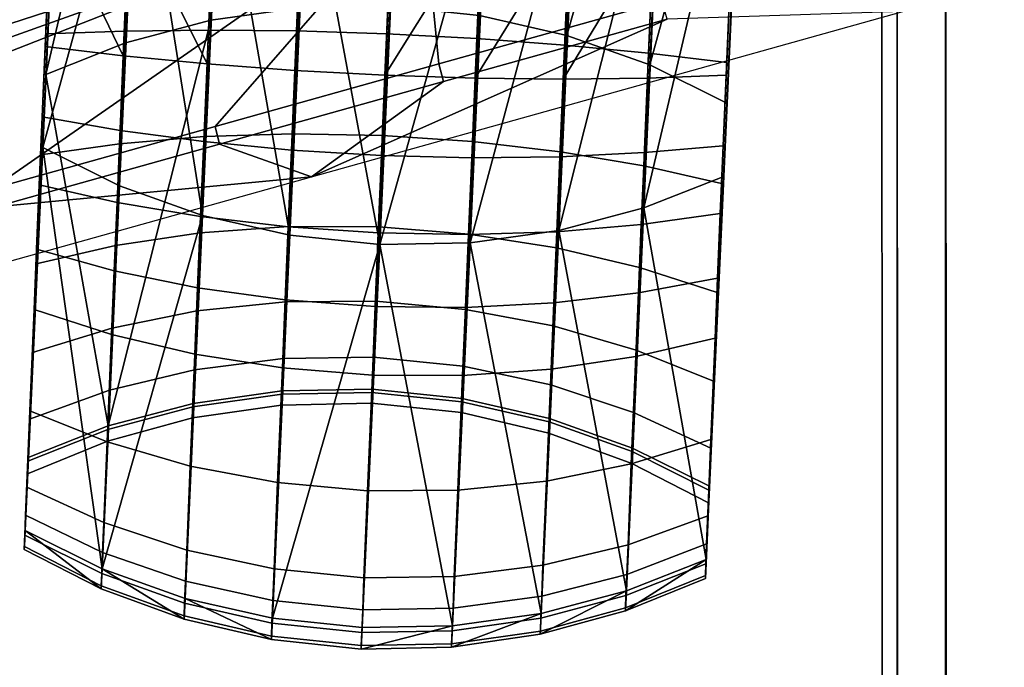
# Model space of a CAD drawing. Header units: millimetres. Extents: x -347 to 347, y -351 to 323.
# Tile 11 of 256: x -295 to -243, y -130 to -96. Entities that reach past the tile are written whole.
import ezdxf

# ---------------------------------------------------------------- set-up
doc = ezdxf.new("R2010")
doc.units = ezdxf.units.MM
doc.header["$MEASUREMENT"] = 0
for name, color, linetype in [('kolecka', 250, 'Continuous'), ('podnoz', 7, 'Continuous'), ('podrucky', 7, 'Continuous'), ('ram', 7, 'Continuous')]:
    doc.layers.add(name, color=color, linetype=linetype)

msp = doc.modelspace()

# ---------------------------------------------------------------- meshes
at = {"layer": 'kolecka'}
mesh = msp.add_polyface(dxfattribs=at)
corners = [(-297.408, -108.823, 44.823), (-297.408, -101.256, 52.449), (-297.408, -105.349, 49.092), (-297.408, -112.778, 35.059), (-297.408, -91.524, 56.48), (-297.408, -96.589, 54.946), (-297.408, -101.08, 7.433), (-297.408, -86.257, 57.001), (-297.408, -81.198, 56.521), (-297.408, -91.316, 3.478), (-297.408, -80.989, 3.519), (-297.408, -71.257, 7.551), (-297.408, -75.924, 5.054), (-297.408, -71.434, 52.567), (-297.408, -76.318, 55.104), (-297.408, -86.257, 3), (-25, -346.98, 24.733), (-25, -342.949, 15), (-25, -345.446, 19.667), (-25, -347.501, 30), (-25, -347.021, 35.059), (-25, -335.323, 7.433), (-25, -325.559, 3.478), (-25, -330.439, 4.895), (-25, -339.593, 10.907), (-25, -325.767, 56.48), (-25, -305.5, 7.551), (-25, -343.067, 44.823), (-25, -345.604, 39.939), (-25, -339.593, 49.092), (-25, -335.5, 52.449), (-25, -330.833, 54.946), (-25, -320.5, 57.001), (-25, -315.441, 56.521), (-25, -315.233, 3.519), (-25, -310.167, 5.054), (-25, -293.979, 24.941), (-25, -297.934, 15.177), (-25, -295.395, 20.061), (-25, -301.408, 10.907), (-25, -294.02, 35.267)]
mesh.append_faces([[corners[k] for k in face] for face in [(0, 1, 2, 2), (1, 0, 3, 3), (4, 5, 1, 1), (6, 1, 3, 3), (6, 4, 1, 1), (7, 4, 8, 8), (9, 10, 6, 6), (11, 6, 10, 10), (10, 12, 11, 11), (11, 8, 4, 4), (13, 14, 8, 8), (11, 13, 8, 8), (15, 10, 9, 9), (16, 17, 18, 18), (19, 20, 16, 16), (21, 17, 16, 16), (21, 22, 23, 23), (20, 21, 16, 16), (21, 24, 17, 17), (25, 26, 21, 21), (27, 20, 28, 28), (27, 29, 30, 30), (30, 20, 27, 27), (25, 30, 31, 31), (21, 20, 30, 30), (21, 30, 25, 25), (32, 33, 25, 25), (22, 21, 34, 34), (26, 34, 21, 21), (34, 26, 35, 35), (26, 25, 33, 33), (26, 36, 37, 37), (37, 36, 38, 38), (39, 26, 37, 37), (26, 40, 36, 36)]])
at = {"layer": 'podnoz'}
mesh = msp.add_polyface(dxfattribs=at)
corners = [(-272.665, -99.105, 113.874), (-272.906, -98.166, 114.798), (-284.712, -101.467, 110.852), (-284.494, -102.413, 109.927), (-296.518, -104.769, 106.908), (-296.323, -105.722, 105.979), (-260.836, -95.797, 117.822), (-261.1, -94.864, 118.742), (-308.324, -108.071, 102.963), (-308.151, -109.03, 102.032), (-273.808, -88.966, 115.486), (-284.712, -101.467, 110.852), (-272.906, -98.166, 114.798), (-309.261, -105.361, 102.963), (-308.324, -108.071, 102.963), (-296.518, -104.769, 106.908), (-310.001, -103.162, 102.963), (-310.365, -102.062, 102.963), (-310.725, -100.961, 102.963), (-261.1, -94.864, 118.742), (-260.836, -95.797, 117.822), (-272.665, -99.105, 113.874), (-279.635, -104.127, 87.672), (-284.494, -102.413, 109.927), (-296.323, -105.722, 105.979), (-248.399, -95.401, 95.567), (-309.29, -110.661, 92.382), (-309.669, -111.204, 89.165), (-308.243, -112.119, 80.197), (-308.531, -109.573, 98.816), (-308.911, -110.117, 95.599), (-255.815, -71.537, 121.769), (-267.329, -75.814, 117.822), (-266.994, -76.724, 118.742), (-255.501, -72.455, 122.687), (-278.843, -80.091, 113.874), (-290.357, -84.367, 109.927), (-289.978, -85.26, 110.852), (-278.486, -80.992, 114.798), (-301.872, -88.643, 105.979), (-301.47, -89.529, 106.908), (-236.892, -76.971, 128.008), (-266.994, -76.724, 118.742), (-278.486, -80.992, 114.798), (-289.978, -85.26, 110.852), (-301.47, -89.529, 106.908), (-311.433, -98.754, 102.963), (-311.081, -99.858, 102.963), (-267.329, -75.814, 117.822), (-287.434, -80.124, 87.672), (-278.843, -80.091, 113.874), (-290.357, -84.367, 109.927), (-301.872, -88.643, 105.979), (-257.035, -68.824, 95.567), (-315.275, -90.475, 80.197)]
mesh.append_faces([[corners[k] for k in face] for face in [(0, 1, 2, 3), (3, 2, 4, 5), (6, 7, 1, 0), (8, 9, 5, 4), (10, 11, 12, 12), (13, 14, 15, 15), (15, 11, 10, 10), (10, 16, 15, 15), (10, 17, 16, 16), (10, 18, 17, 17), (10, 12, 19, 19), (20, 21, 22, 22), (23, 22, 21, 21), (24, 22, 23, 23), (20, 22, 25, 25), (26, 27, 24, 24), (28, 22, 24, 24), (29, 30, 24, 24), (31, 32, 33, 34), (35, 36, 37, 38), (36, 39, 40, 37), (32, 35, 38, 33), (10, 41, 42, 42), (10, 43, 44, 44), (45, 10, 44, 44), (10, 45, 46, 46), (10, 46, 47, 47), (10, 47, 18, 18), (10, 42, 43, 43), (48, 49, 50, 50), (51, 50, 49, 49), (52, 51, 49, 49), (48, 53, 49, 49), (54, 52, 49, 49)]])
at = {"layer": 'podrucky'}
mesh = msp.add_polyface(dxfattribs=at)
corners = [(-256.503, -73.801, 480.164), (-256.623, -76.564, 483.837), (-256.78, -80.31, 482.297), (-256.872, -82.403, 486.434), (-256.658, -77.506, 478.342), (-256.712, -78.596, 487.696), (-256.775, -80.005, 491.824), (-256.938, -83.876, 490.83), (-257.859, -104.111, 569.755), (-257.729, -98.77, 688.176), (-257.423, -91.622, 684.58), (-257.416, -91.371, 688.572), (-270.018, -80.176, 475.647), (-274.786, -80.204, 475.453), (-274.621, -76.362, 471.477), (-269.854, -76.366, 471.703), (-265.342, -79.697, 476.213), (-265.181, -75.979, 472.365), (-270.156, -83.349, 480.121), (-274.925, -83.403, 479.964), (-265.476, -82.793, 480.578), (-260.988, -81.764, 481.314), (-260.859, -78.792, 477.124), (-270.26, -85.717, 484.801), (-275.03, -85.79, 484.682), (-265.578, -85.103, 485.144), (-261.086, -83.981, 485.696), (-270.335, -87.384, 489.774), (-275.105, -87.47, 489.696), (-265.651, -86.729, 489.997), (-256.78, -80.31, 482.297), (-256.872, -82.403, 486.434), (-256.658, -77.506, 478.342), (-261.155, -85.542, 490.353), (-256.938, -83.876, 490.83), (-266.571, -106.964, 568.922), (-270.988, -98.919, 692.307), (-265.987, -90.8, 691.881), (-270.634, -90.548, 692.755), (-260.779, -76.676, 488.446), (-260.837, -77.99, 492.293), (-256.775, -80.005, 491.824), (-256.712, -78.596, 487.696), (-275.496, -95.124, 571.853), (-269.829, -75.379, 492.858), (-274.576, -74.89, 492.928), (-270.75, -95.613, 571.783), (-265.217, -76.427, 492.643), (-266.137, -96.661, 571.568), (-261.758, -98.224, 571.219), (-257.696, -100.24, 570.749), (-275.416, -91.143, 680.074), (-270.657, -91.326, 680.375), (-270.889, -96.828, 680.081), (-275.645, -96.577, 679.783), (-266.006, -91.467, 681.256), (-266.248, -97.173, 680.951), (-261.822, -97.6, 682.355), (-261.567, -91.566, 682.678)]
mesh.append_faces([[corners[k] for k in face] for face in [(0, 1, 2, 2), (2, 1, 3, 3), (4, 0, 2, 2), (1, 5, 3, 3), (6, 7, 5, 5), (3, 5, 7, 7), (8, 7, 6, 6), (9, 10, 11, 11), (12, 13, 14, 15), (16, 12, 15, 17), (18, 19, 13, 12), (20, 18, 12, 16), (21, 20, 16, 22), (23, 24, 19, 18), (25, 23, 18, 20), (26, 25, 20, 21), (27, 28, 24, 24), (29, 23, 25, 25), (30, 31, 26, 21), (21, 22, 32, 30), (26, 33, 25, 25), (27, 23, 29, 29), (29, 25, 33, 33), (26, 34, 33, 33), (26, 31, 34, 34), (27, 24, 23, 23), (35, 29, 33, 33), (36, 37, 38, 38), (39, 40, 41, 41), (39, 41, 42, 42), (43, 44, 45, 45), (46, 47, 44, 44), (48, 40, 47, 47), (49, 41, 40, 40), (47, 46, 48, 48), (41, 49, 50, 50), (40, 48, 49, 49), (44, 43, 46, 46), (51, 52, 53, 54), (52, 55, 56, 53), (57, 56, 55, 58)]])
mesh = msp.add_polyface(dxfattribs=at)
corners = [(-292.743, -78.483, 491.795), (-292.68, -77.074, 487.667), (-292.906, -82.354, 490.8), (-292.84, -80.881, 486.405), (-293.826, -102.589, 569.726), (-293.384, -89.849, 688.543), (-293.391, -90.1, 684.55), (-293.697, -97.248, 688.147), (-274.786, -80.204, 475.453), (-279.535, -79.774, 475.64), (-279.371, -75.963, 471.696), (-274.621, -76.362, 471.477), (-284.29, -81.997, 480.563), (-288.677, -80.592, 481.291), (-288.547, -77.621, 477.102), (-284.156, -78.901, 476.197), (-279.673, -82.947, 480.114), (-274.925, -83.403, 479.964), (-284.392, -84.307, 485.129), (-288.774, -82.809, 485.674), (-279.777, -85.314, 484.793), (-275.03, -85.79, 484.682), (-292.748, -78.788, 482.268), (-292.626, -75.984, 478.313), (-292.84, -80.881, 486.405), (-284.464, -85.933, 489.981), (-279.852, -86.981, 489.766), (-288.844, -84.37, 490.331), (-292.906, -82.354, 490.8), (-275.105, -87.47, 489.696), (-285.385, -106.168, 568.907), (-293.826, -102.589, 569.726), (-280.772, -107.215, 568.692), (-276.026, -107.705, 568.622), (-270.335, -87.384, 489.774), (-293.697, -97.248, 688.147), (-289.572, -97.744, 690.025), (-293.384, -89.849, 688.543), (-289.241, -89.905, 690.444), (-285.146, -98.171, 691.429), (-284.801, -90.004, 691.866), (-288.526, -76.818, 492.271), (-292.743, -78.483, 491.795), (-293.663, -98.718, 570.72), (-279.346, -74.976, 492.85), (-284.031, -75.63, 492.628), (-280.267, -95.211, 571.775), (-284.951, -95.865, 571.553), (-274.576, -74.89, 492.928), (-275.496, -95.124, 571.853), (-285.062, -96.377, 680.936), (-289.51, -96.429, 682.333), (-289.255, -90.394, 682.656), (-284.82, -90.671, 681.241), (-293.665, -96.574, 684.204), (-293.391, -90.1, 684.55), (-280.406, -96.425, 680.073), (-280.173, -90.923, 680.367), (-289.446, -97.052, 571.196)]
mesh.append_faces([[corners[k] for k in face] for face in [(0, 1, 2, 2), (3, 2, 1, 1), (4, 0, 2, 2), (5, 6, 7, 7), (8, 9, 10, 11), (12, 13, 14, 15), (16, 12, 15, 9), (17, 16, 9, 8), (18, 19, 13, 12), (20, 18, 12, 16), (21, 20, 16, 17), (14, 13, 22, 23), (24, 22, 13, 19), (25, 18, 20, 20), (26, 20, 21, 21), (19, 18, 27, 27), (19, 28, 24, 24), (19, 27, 28, 28), (21, 29, 26, 26), (20, 26, 25, 25), (18, 25, 27, 27), (30, 27, 25, 25), (27, 31, 28, 28), (26, 32, 25, 25), (33, 26, 29, 29), (34, 33, 29, 29), (35, 36, 37, 37), (37, 36, 38, 38), (38, 39, 40, 40), (41, 42, 43, 43), (44, 45, 46, 46), (45, 41, 47, 47), (48, 44, 49, 49), (44, 46, 49, 49), (45, 47, 46, 46), (50, 51, 52, 53), (51, 54, 55, 52), (56, 50, 53, 57), (43, 58, 41, 41), (47, 41, 58, 58)]])
mesh = msp.add_polyface(dxfattribs=at)
corners = [(-292.743, -78.483, 491.795), (-293.826, -102.589, 569.726), (-293.663, -98.718, 570.72), (-293.697, -97.248, 688.147), (-293.391, -90.1, 684.55), (-293.665, -96.574, 684.204), (-293.853, -100.965, 687.278), (-294.747, -122.823, 648.651), (-294.004, -104.552, 685.973), (-293.934, -102.965, 682.302), (-294.147, -107.958, 684.249), (-294.175, -108.725, 678.941), (-285.385, -106.168, 568.907), (-284.464, -85.933, 489.981), (-280.772, -107.215, 568.692), (-276.026, -107.705, 568.622), (-279.852, -86.981, 489.766), (-285.485, -106.234, 689.03), (-289.898, -105.482, 687.722), (-290.049, -109.091, 685.895), (-285.643, -109.994, 687.127), (-280.852, -106.78, 689.841), (-281.014, -110.633, 687.89), (-285.319, -102.274, 690.47), (-289.738, -101.682, 689.105), (-280.682, -102.721, 691.317), (-275.927, -103.007, 691.606), (-276.099, -107.099, 690.118), (-285.146, -98.171, 691.429), (-289.572, -97.744, 690.025), (-280.504, -98.516, 692.3), (-275.748, -98.768, 692.597), (-293.853, -100.965, 687.278), (-294.004, -104.552, 685.973), (-293.697, -97.248, 688.147), (-294.147, -107.958, 684.249), (-289.241, -89.905, 690.444), (-275.392, -90.328, 693.048), (-280.151, -90.145, 692.747), (-284.801, -90.004, 691.866), (-270.634, -90.548, 692.755), (-275.496, -95.124, 571.853), (-280.267, -95.211, 571.775), (-281.187, -115.445, 650.701), (-276.417, -115.358, 650.779), (-284.951, -95.865, 571.553), (-285.871, -116.099, 650.478), (-285.299, -102.01, 679.26), (-285.511, -107.086, 676.297), (-289.985, -107.755, 677.427), (-289.761, -102.386, 680.56), (-280.635, -101.858, 678.456), (-280.839, -106.753, 675.599), (-275.871, -101.941, 678.187), (-276.073, -106.775, 675.366), (-285.062, -96.377, 680.936), (-289.51, -96.429, 682.333), (-280.406, -96.425, 680.073), (-275.645, -96.577, 679.783), (-293.934, -102.965, 682.302), (-294.175, -108.725, 678.941), (-293.665, -96.574, 684.204), (-280.173, -90.923, 680.367), (-275.416, -91.143, 680.074), (-293.663, -98.718, 570.72), (-290.367, -117.287, 650.121), (-289.446, -97.052, 571.196), (-288.844, -84.37, 490.331), (-289.764, -104.604, 569.256), (-293.826, -102.589, 569.726)]
mesh.append_faces([[corners[k] for k in face] for face in [(0, 1, 2, 2), (3, 4, 5, 5), (5, 6, 3, 3), (1, 7, 2, 2), (8, 9, 10, 10), (11, 10, 9, 9), (9, 8, 6, 6), (5, 9, 6, 6), (12, 13, 14, 14), (15, 14, 16, 16), (17, 18, 19, 20), (21, 17, 20, 22), (23, 24, 18, 17), (25, 23, 17, 21), (26, 25, 21, 27), (28, 29, 24, 23), (30, 28, 23, 25), (31, 30, 25, 26), (32, 33, 18, 24), (34, 32, 24, 29), (33, 35, 19, 18), (29, 28, 36, 36), (31, 37, 38, 30), (30, 38, 39, 28), (40, 37, 31, 31), (41, 42, 43, 44), (42, 45, 46, 43), (47, 48, 49, 50), (51, 52, 48, 47), (53, 54, 52, 51), (55, 47, 50, 56), (57, 51, 47, 55), (58, 53, 51, 57), (59, 50, 49, 60), (61, 56, 50, 59), (58, 57, 62, 63), (64, 65, 66, 66), (45, 66, 65, 65), (67, 68, 69, 69), (67, 12, 68, 68)]])
mesh = msp.add_polyface(dxfattribs=at)
corners = [(-256.775, -80.005, 491.824), (-257.696, -100.24, 570.749), (-257.859, -104.111, 569.755), (-258.207, -110.247, 678.97), (-257.966, -104.487, 682.331), (-258.179, -109.481, 684.278), (-257.697, -98.096, 684.233), (-257.423, -91.622, 684.58), (-257.729, -98.77, 688.176), (-257.885, -102.487, 687.307), (-258.036, -106.074, 686.002), (-270.335, -87.384, 489.774), (-265.651, -86.729, 489.997), (-271.255, -107.618, 568.7), (-261.155, -85.542, 490.353), (-256.938, -83.876, 490.83), (-262.076, -105.776, 569.279), (-276.026, -107.705, 568.622), (-266.571, -106.964, 568.922), (-257.859, -104.111, 569.755), (-262.209, -106.654, 687.745), (-266.671, -107.03, 689.045), (-266.829, -110.79, 687.142), (-262.36, -110.263, 685.918), (-271.165, -103.124, 691.325), (-275.927, -103.007, 691.606), (-276.099, -107.099, 690.118), (-271.335, -107.182, 689.848), (-266.505, -103.07, 690.486), (-262.049, -102.854, 689.127), (-270.988, -98.919, 692.307), (-275.748, -98.768, 692.597), (-266.332, -98.968, 691.445), (-261.884, -98.916, 690.047), (-258.179, -109.481, 684.278), (-258.036, -106.074, 686.002), (-257.885, -102.487, 687.307), (-257.729, -98.77, 688.176), (-265.987, -90.8, 691.881), (-261.552, -91.077, 690.467), (-257.416, -91.371, 688.572), (-270.634, -90.548, 692.755), (-266.137, -96.661, 571.568), (-270.75, -95.613, 571.783), (-271.67, -115.848, 650.708), (-267.057, -116.895, 650.494), (-261.758, -98.224, 571.219), (-262.678, -118.458, 650.144), (-276.417, -115.358, 650.779), (-275.496, -95.124, 571.853), (-271.118, -102.26, 678.464), (-271.323, -107.156, 675.607), (-276.073, -106.775, 675.366), (-275.871, -101.941, 678.187), (-266.485, -102.806, 679.275), (-266.697, -107.882, 676.312), (-262.072, -103.557, 680.583), (-262.297, -108.926, 677.449), (-270.889, -96.828, 680.081), (-275.645, -96.577, 679.783), (-266.248, -97.173, 680.951), (-261.822, -97.6, 682.355), (-257.966, -104.487, 682.331), (-258.207, -110.247, 678.97), (-257.697, -98.096, 684.233), (-261.567, -91.566, 682.678), (-257.423, -91.622, 684.58)]
mesh.append_faces([[corners[k] for k in face] for face in [(0, 1, 2, 2), (3, 4, 5, 5), (6, 7, 8, 8), (9, 4, 6, 6), (9, 6, 8, 8), (9, 10, 4, 4), (10, 5, 4, 4), (11, 12, 13, 13), (14, 15, 16, 16), (13, 17, 11, 11), (14, 16, 18, 18), (15, 19, 16, 16), (12, 18, 13, 13), (20, 21, 22, 23), (24, 25, 26, 27), (28, 24, 27, 21), (29, 28, 21, 20), (30, 31, 25, 24), (32, 30, 24, 28), (33, 32, 28, 29), (20, 23, 34, 35), (29, 20, 35, 36), (36, 37, 33, 29), (30, 32, 38, 38), (39, 38, 32, 32), (37, 40, 39, 33), (32, 33, 39, 39), (41, 31, 30, 30), (42, 43, 44, 45), (46, 42, 45, 47), (48, 44, 43, 49), (50, 51, 52, 53), (54, 55, 51, 50), (56, 57, 55, 54), (58, 50, 53, 59), (60, 54, 50, 58), (61, 56, 54, 60), (56, 62, 63, 57), (62, 56, 61, 64), (64, 61, 65, 66)]])
mesh = msp.add_polyface(dxfattribs=at)
corners = [(-294.747, -122.823, 648.651), (-294.584, -118.952, 649.645), (-293.663, -98.718, 570.72), (-294.502, -116.488, 677.003), (-294.369, -113.409, 674.454), (-294.667, -120.518, 670.78), (-294.514, -116.935, 669.008), (-294.279, -111.135, 682.131), (-294.175, -108.725, 678.941), (-294.147, -107.958, 684.249), (-280.772, -107.215, 568.692), (-281.693, -127.449, 647.617), (-286.305, -126.402, 647.832), (-285.385, -106.168, 568.907), (-276.026, -107.705, 568.622), (-285.789, -113.5, 684.789), (-290.189, -112.456, 683.652), (-290.425, -118.128, 678.219), (-286.035, -119.409, 679.129), (-281.164, -114.227, 685.494), (-281.415, -120.283, 679.693), (-276.413, -114.608, 685.736), (-276.667, -120.714, 679.887), (-285.643, -109.994, 687.127), (-290.049, -109.091, 685.895), (-281.014, -110.633, 687.89), (-276.262, -110.984, 688.151), (-276.099, -107.099, 690.118), (-280.852, -106.78, 689.841), (-294.279, -111.135, 682.131), (-294.502, -116.488, 677.003), (-294.147, -107.958, 684.249), (-293.663, -98.718, 570.72), (-294.584, -118.952, 649.645), (-290.367, -117.287, 650.121), (-284.951, -95.865, 571.553), (-285.871, -116.099, 650.478), (-285.888, -116.278, 661.997), (-285.909, -116.868, 656.145), (-290.406, -118.1, 656.115), (-290.385, -117.476, 662.304), (-281.203, -115.618, 661.809), (-281.223, -116.187, 656.166), (-276.433, -115.529, 661.748), (-276.452, -116.091, 656.175), (-285.81, -114.322, 667.543), (-290.302, -115.407, 668.169), (-281.128, -113.731, 667.157), (-276.358, -113.666, 667.029), (-285.682, -111.214, 672.342), (-290.167, -112.12, 673.245), (-281.005, -110.734, 671.786), (-276.237, -110.706, 671.6), (-285.511, -107.086, 676.297), (-289.985, -107.755, 677.427), (-280.839, -106.753, 675.599), (-276.073, -106.775, 675.366), (-294.626, -119.825, 656.075), (-281.187, -115.445, 650.701), (-294.514, -116.935, 669.008), (-294.603, -119.156, 662.715), (-294.369, -113.409, 674.454), (-294.175, -108.725, 678.941), (-276.417, -115.358, 650.779), (-290.685, -124.839, 648.182), (-293.826, -102.589, 569.726), (-289.764, -104.604, 569.256)]
mesh.append_faces([[corners[k] for k in face] for face in [(0, 1, 2, 2), (3, 4, 5, 5), (6, 5, 4, 4), (7, 8, 3, 3), (4, 3, 8, 8), (9, 8, 7, 7), (10, 11, 12, 13), (10, 14, 11, 11), (15, 16, 17, 18), (19, 15, 18, 20), (21, 19, 20, 22), (23, 24, 16, 15), (25, 23, 15, 19), (26, 25, 19, 21), (27, 28, 25, 26), (17, 16, 29, 30), (31, 29, 16, 24), (32, 33, 34, 34), (35, 34, 36, 36), (37, 38, 39, 40), (41, 42, 38, 37), (43, 44, 42, 41), (45, 37, 40, 46), (47, 41, 37, 45), (48, 43, 41, 47), (49, 45, 46, 50), (51, 47, 45, 49), (52, 48, 47, 51), (53, 49, 50, 54), (55, 51, 49, 53), (56, 52, 51, 55), (57, 39, 34, 33), (36, 34, 39, 38), (38, 42, 58, 36), (59, 46, 40, 60), (61, 50, 46, 59), (50, 61, 62, 54), (42, 44, 63, 58), (64, 65, 66, 66), (64, 66, 13, 13)]])
mesh = msp.add_polyface(dxfattribs=at)
corners = [(-257.859, -104.111, 569.755), (-257.696, -100.24, 570.749), (-258.779, -124.345, 648.68), (-258.616, -120.474, 649.674), (-258.534, -118.01, 677.033), (-258.207, -110.247, 678.97), (-258.312, -112.657, 682.161), (-258.402, -114.931, 674.483), (-258.179, -109.481, 684.278), (-258.699, -122.04, 670.809), (-258.546, -118.458, 669.037), (-276.026, -107.705, 568.622), (-271.255, -107.618, 568.7), (-272.176, -127.852, 647.625), (-267.491, -127.198, 647.847), (-266.571, -106.964, 568.922), (-262.076, -105.776, 569.279), (-262.996, -126.01, 648.204), (-257.859, -104.111, 569.755), (-258.779, -124.345, 648.68), (-271.647, -114.63, 685.502), (-276.413, -114.608, 685.736), (-276.667, -120.714, 679.887), (-271.899, -120.686, 679.701), (-266.975, -114.297, 684.804), (-267.221, -120.206, 679.144), (-262.501, -113.628, 683.674), (-262.737, -119.299, 678.242), (-271.497, -111.036, 687.898), (-276.262, -110.984, 688.151), (-266.829, -110.79, 687.142), (-262.36, -110.263, 685.918), (-271.335, -107.182, 689.848), (-276.099, -107.099, 690.118), (-266.671, -107.03, 689.045), (-258.534, -118.01, 677.033), (-258.312, -112.657, 682.161), (-258.179, -109.481, 684.278), (-257.696, -100.24, 570.749), (-261.758, -98.224, 571.219), (-262.678, -118.458, 650.144), (-258.616, -120.474, 649.674), (-271.687, -116.021, 661.817), (-271.706, -116.589, 656.173), (-276.452, -116.091, 656.175), (-276.433, -115.529, 661.748), (-267.074, -117.075, 662.012), (-267.095, -117.665, 656.161), (-262.696, -118.648, 662.326), (-262.717, -119.272, 656.137), (-271.611, -114.134, 667.165), (-276.358, -113.666, 667.029), (-266.996, -115.118, 667.558), (-262.613, -116.579, 668.191), (-271.488, -111.137, 671.793), (-276.237, -110.706, 671.6), (-266.869, -112.01, 672.358), (-262.478, -113.292, 673.267), (-271.323, -107.156, 675.607), (-276.073, -106.775, 675.366), (-266.697, -107.882, 676.312), (-262.297, -108.926, 677.449), (-271.67, -115.848, 650.708), (-276.417, -115.358, 650.779), (-267.057, -116.895, 650.494), (-258.658, -121.347, 656.105), (-258.546, -118.458, 669.037), (-258.635, -120.678, 662.745), (-258.402, -114.931, 674.483), (-258.207, -110.247, 678.97)]
mesh.append_faces([[corners[k] for k in face] for face in [(0, 1, 2, 2), (2, 1, 3, 3), (4, 5, 6, 6), (7, 5, 4, 4), (8, 6, 5, 5), (9, 7, 4, 4), (10, 7, 9, 9), (11, 12, 13, 13), (14, 12, 15, 15), (15, 16, 17, 17), (16, 18, 19, 19), (20, 21, 22, 23), (24, 20, 23, 25), (26, 24, 25, 27), (28, 29, 21, 20), (30, 28, 20, 24), (31, 30, 24, 26), (32, 33, 29, 28), (34, 32, 28, 30), (26, 27, 35, 36), (31, 26, 36, 37), (38, 39, 40, 41), (42, 43, 44, 45), (46, 47, 43, 42), (48, 49, 47, 46), (50, 42, 45, 51), (52, 46, 42, 50), (53, 48, 46, 52), (54, 50, 51, 55), (56, 52, 50, 54), (57, 53, 52, 56), (58, 54, 55, 59), (60, 56, 54, 58), (61, 57, 56, 60), (62, 63, 44, 43), (40, 64, 47, 49), (43, 47, 64, 62), (41, 40, 49, 65), (53, 66, 67, 48), (66, 53, 57, 68), (61, 69, 68, 57)]])
mesh = msp.add_polyface(dxfattribs=at)
corners = [(-294.795, -123.821, 656), (-294.626, -119.825, 656.075), (-294.584, -118.952, 649.645), (-294.727, -122.002, 667.26), (-294.514, -116.935, 669.008), (-294.603, -119.156, 662.715), (-294.791, -123.665, 659.817), (-294.769, -123.056, 663.588), (-294.747, -122.823, 648.651), (-294.667, -120.518, 670.78), (-294.747, -122.823, 648.651), (-293.826, -102.589, 569.726), (-290.685, -124.839, 648.182), (-285.385, -106.168, 568.907), (-286.305, -126.402, 647.832), (-281.693, -127.449, 647.617), (-276.026, -107.705, 568.622), (-276.946, -127.939, 647.547), (-286.355, -127.331, 660.157), (-290.732, -125.73, 660.011), (-290.736, -125.896, 655.967), (-286.358, -127.503, 655.944), (-281.743, -128.401, 660.249), (-281.747, -128.578, 655.931), (-276.997, -128.899, 660.283), (-277.001, -129.077, 655.929), (-272.226, -128.804, 660.257), (-272.23, -128.981, 655.939), (-286.33, -126.659, 664.32), (-290.708, -125.085, 664.006), (-281.717, -127.713, 664.516), (-276.971, -128.204, 664.585), (-286.284, -125.495, 668.373), (-290.664, -123.969, 667.896), (-281.67, -126.52, 668.67), (-276.924, -127.002, 668.773), (-286.217, -123.858, 672.259), (-290.6, -122.397, 671.626), (-281.603, -124.842, 672.652), (-276.856, -125.31, 672.788), (-286.035, -119.409, 679.129), (-290.425, -118.128, 678.219), (-281.415, -120.283, 679.693), (-276.667, -120.714, 679.887), (-294.795, -123.821, 656), (-294.791, -123.665, 659.817), (-294.769, -123.056, 663.588), (-294.667, -120.518, 670.78), (-294.727, -122.002, 667.26), (-294.502, -116.488, 677.003), (-290.406, -118.1, 656.115), (-294.626, -119.825, 656.075), (-294.603, -119.156, 662.715), (-290.385, -117.476, 662.304)]
mesh.append_faces([[corners[k] for k in face] for face in [(0, 1, 2, 2), (3, 4, 5, 5), (5, 1, 6, 6), (1, 0, 6, 6), (3, 5, 7, 7), (7, 5, 6, 6), (0, 2, 8, 8), (9, 4, 3, 3), (10, 11, 12, 12), (12, 13, 14, 14), (15, 16, 17, 17), (18, 19, 20, 21), (22, 18, 21, 23), (24, 22, 23, 25), (26, 24, 25, 27), (28, 29, 19, 18), (30, 28, 18, 22), (31, 30, 22, 24), (32, 33, 29, 28), (34, 32, 28, 30), (35, 34, 30, 31), (36, 37, 33, 32), (38, 36, 32, 34), (39, 38, 34, 35), (40, 41, 37, 36), (42, 40, 36, 38), (43, 42, 38, 39), (12, 20, 10, 10), (44, 10, 20, 20), (20, 19, 45, 44), (21, 12, 14, 14), (15, 23, 14, 14), (14, 23, 21, 21), (21, 20, 12, 12), (46, 45, 19, 29), (47, 48, 33, 37), (49, 47, 37, 41), (48, 46, 29, 33), (23, 15, 17, 25), (50, 51, 52, 53)]])
mesh = msp.add_polyface(dxfattribs=at)
corners = [(-258.827, -125.343, 656.029), (-258.616, -120.474, 649.674), (-258.658, -121.347, 656.105), (-258.824, -125.187, 659.846), (-258.635, -120.678, 662.745), (-258.801, -124.578, 663.617), (-258.779, -124.345, 648.68), (-258.759, -123.524, 667.289), (-258.699, -122.04, 670.809), (-258.546, -118.458, 669.037), (-276.946, -127.939, 647.547), (-276.026, -107.705, 568.622), (-272.176, -127.852, 647.625), (-271.255, -107.618, 568.7), (-267.491, -127.198, 647.847), (-266.571, -106.964, 568.922), (-262.996, -126.01, 648.204), (-262.076, -105.776, 569.279), (-258.779, -124.345, 648.68), (-267.541, -128.127, 660.172), (-272.226, -128.804, 660.257), (-272.23, -128.981, 655.939), (-267.545, -128.299, 655.959), (-263.044, -126.902, 660.033), (-263.047, -127.067, 655.99), (-272.201, -128.115, 664.523), (-276.971, -128.204, 664.585), (-276.997, -128.899, 660.283), (-267.516, -127.455, 664.335), (-263.019, -126.257, 664.029), (-272.154, -126.923, 668.677), (-276.924, -127.002, 668.773), (-267.47, -126.291, 668.388), (-262.975, -125.14, 667.919), (-272.086, -125.245, 672.66), (-276.856, -125.31, 672.788), (-267.404, -124.654, 672.274), (-262.912, -123.569, 671.648), (-271.899, -120.686, 679.701), (-276.667, -120.714, 679.887), (-267.221, -120.206, 679.144), (-262.737, -119.299, 678.242), (-277.001, -129.077, 655.929), (-258.824, -125.187, 659.846), (-258.801, -124.578, 663.617), (-258.759, -123.524, 667.289), (-258.827, -125.343, 656.029), (-258.699, -122.04, 670.809), (-258.534, -118.01, 677.033), (-262.696, -118.648, 662.326), (-258.635, -120.678, 662.745), (-258.658, -121.347, 656.105), (-262.717, -119.272, 656.137)]
mesh.append_faces([[corners[k] for k in face] for face in [(0, 1, 2, 2), (3, 2, 4, 4), (2, 3, 0, 0), (3, 4, 5, 5), (0, 6, 1, 1), (7, 5, 4, 4), (8, 7, 9, 9), (4, 9, 7, 7), (10, 11, 12, 12), (13, 14, 12, 12), (15, 16, 14, 14), (17, 18, 16, 16), (19, 20, 21, 22), (23, 19, 22, 24), (25, 26, 27, 20), (28, 25, 20, 19), (29, 28, 19, 23), (30, 31, 26, 25), (32, 30, 25, 28), (33, 32, 28, 29), (34, 35, 31, 30), (36, 34, 30, 32), (37, 36, 32, 33), (38, 39, 35, 34), (40, 38, 34, 36), (41, 40, 36, 37), (42, 10, 12, 12), (42, 12, 21, 21), (14, 21, 12, 12), (14, 16, 22, 22), (16, 18, 24, 24), (21, 14, 22, 22), (16, 24, 22, 22), (29, 23, 43, 44), (33, 29, 44, 45), (23, 24, 46, 43), (37, 33, 45, 47), (47, 48, 41, 37), (18, 46, 24, 24), (49, 50, 51, 52)]])
at = {"layer": 'ram'}
mesh = msp.add_polyface(dxfattribs=at)
corners = [(-239.908, -140, 472.551), (-239.908, -160, 472.551), (-236.092, -160, 475.783), (-236.092, -140, 475.783), (-239.908, -120, 472.551), (-236.092, -120, 475.783), (-253.737, -8.711, 466.208), (-253.778, -9.6, 469.469), (-243.787, -10.023, 469.477), (-243.746, -9.134, 466.216), (-253.886, -12.11, 471.732), (-243.895, -12.533, 471.74), (-254.027, -15.444, 472.277), (-244.036, -15.866, 472.285), (-254.157, -18.543, 470.932), (-244.166, -18.965, 470.94), (-254.235, -20.423, 468.123), (-244.243, -20.846, 468.131), (-254.235, -20.488, 464.743), (-244.243, -20.911, 464.751), (-254.157, -18.717, 461.864), (-244.166, -19.14, 461.872), (-254.027, -15.672, 460.401), (-244.036, -16.094, 460.409), (-253.886, -12.32, 460.818), (-243.895, -12.743, 460.826), (-253.778, -9.725, 462.983), (-243.787, -10.148, 462.991), (-233.743, -154.561, 485.844), (-233.742, -177.172, 487.276), (-229.849, -177.327, 484.712), (-229.849, -154.727, 483.281), (-237.974, -154.509, 486.658), (-237.974, -177.123, 488.09), (-242.209, -154.561, 485.861), (-242.208, -177.17, 487.293), (-246.113, -154.727, 483.313), (-246.112, -177.321, 484.744), (-248.681, -154.979, 479.428), (-248.68, -177.553, 480.857), (-249.497, -155.253, 475.205), (-249.496, -177.805, 476.633), (-248.698, -155.527, 470.979), (-248.697, -178.058, 472.406), (-246.144, -155.779, 467.084), (-246.144, -178.292, 468.509), (-242.251, -155.944, 464.521), (-242.25, -178.446, 465.945), (-233.75, -60.309, 479.811), (-229.857, -60.473, 477.248), (-237.982, -60.258, 480.625), (-242.217, -60.309, 479.828), (-246.12, -60.472, 477.28), (-248.689, -60.72, 473.394), (-249.504, -60.99, 469.171), (-248.705, -61.259, 464.945), (-246.152, -61.508, 461.049), (-242.258, -61.671, 458.486), (-238.027, -61.723, 457.672), (-238.019, -155.996, 463.707), (-233.951, -61.676, 458.408), (-233.943, -155.948, 464.443), (-230.144, -61.525, 460.771), (-230.137, -155.795, 466.806), (-227.521, -61.291, 464.432), (-227.513, -155.557, 470.466), (-233.753, 33.945, 473.846), (-229.86, 33.784, 471.282), (-237.985, 33.996, 474.66), (-242.219, 33.946, 473.862), (-246.123, 33.786, 471.314), (-248.692, 33.542, 467.428), (-249.507, 33.278, 463.205), (-248.708, 33.013, 458.978), (-246.155, 32.768, 455.082), (-242.261, 32.608, 452.519), (-238.03, 32.556, 451.705), (-233.954, 32.603, 452.441), (-230.147, 32.751, 454.804), (-227.523, 32.98, 458.465)]
mesh.append_faces([[corners[k] for k in face] for face in [(0, 1, 2, 3), (4, 0, 3, 5), (6, 7, 8, 9), (7, 10, 11, 8), (10, 12, 13, 11), (12, 14, 15, 13), (14, 16, 17, 15), (16, 18, 19, 17), (18, 20, 21, 19), (20, 22, 23, 21), (22, 24, 25, 23), (24, 26, 27, 25), (26, 6, 9, 27), (28, 29, 30, 31), (32, 33, 29, 28), (34, 35, 33, 32), (36, 37, 35, 34), (38, 39, 37, 36), (40, 41, 39, 38), (42, 43, 41, 40), (44, 45, 43, 42), (46, 47, 45, 44), (48, 28, 31, 49), (50, 32, 28, 48), (51, 34, 32, 50), (52, 36, 34, 51), (53, 38, 36, 52), (54, 40, 38, 53), (55, 42, 40, 54), (56, 44, 42, 55), (57, 46, 44, 56), (58, 59, 46, 57), (60, 61, 59, 58), (62, 63, 61, 60), (64, 65, 63, 62), (66, 48, 49, 67), (68, 50, 48, 66), (69, 51, 50, 68), (70, 52, 51, 69), (71, 53, 52, 70), (72, 54, 53, 71), (73, 55, 54, 72), (74, 56, 55, 73), (75, 57, 56, 74), (76, 58, 57, 75), (77, 60, 58, 76), (78, 62, 60, 77), (79, 64, 62, 78)]])

doc.saveas('drawing.dxf')
